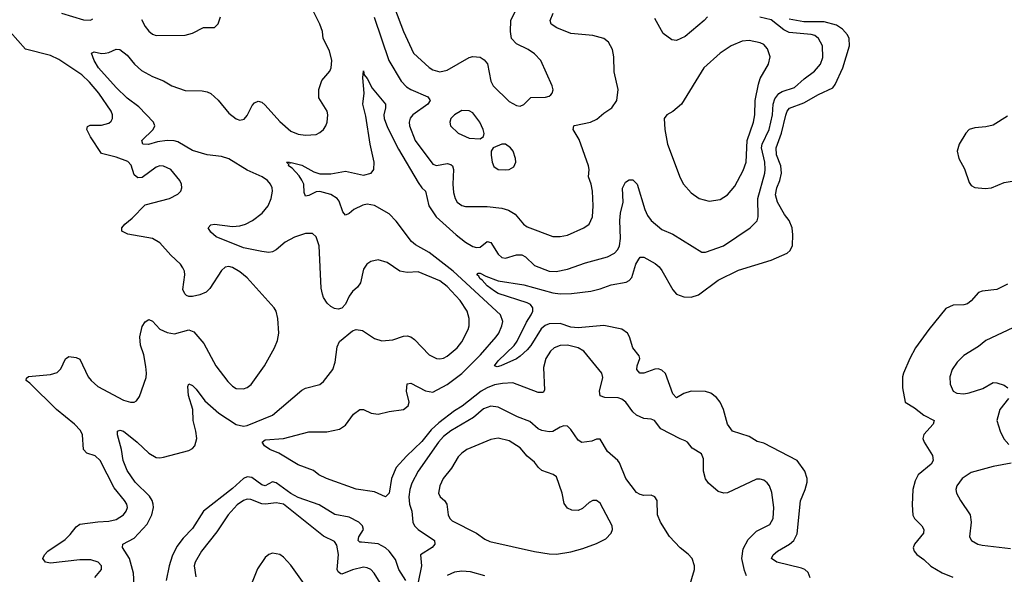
# Model space of a CAD drawing. Header units: inches. Extents: x 2143765 to 2212928, y 878963 to 1017374.
# Tile 220 of 256: x 2152160 to 2157572, y 992763 to 995814. Entities that reach past the tile are written whole.
import ezdxf

# ---------------------------------------------------------------- set-up
doc = ezdxf.new("R2010")
doc.units = ezdxf.units.IN
doc.header["$MEASUREMENT"] = 0
doc.layers.add('C1959', color=7, linetype='Continuous')

msp = doc.modelspace()

# ---------------------------------------------------------------- linework, layer by layer
at = {"layer": 'C1959', "color": 5}
for points, elevation in [([(2154219.3, 995879.3), (2154269.3, 995750), (2154324.7, 995630), (2154410, 995551.8), (2154430, 995538.9), (2154470, 995527.6), (2154510, 995536.5), (2154630, 995606), (2154650, 995611.7), (2154690, 995607.2), (2154713.2, 995593.2), (2154731.1, 995571.1), (2154750, 995476), (2154762.6, 995450), (2154850, 995364.9), (2154890, 995342.4), (2154910, 995339.3), (2154930, 995348), (2154970, 995385.5), (2155050, 995387.4), (2155070, 995392.7), (2155079.2, 995400.8), (2155087.3, 995410), (2155091.2, 995428.8), (2155086, 995450), (2155023.5, 995590), (2154990, 995626.3), (2154954.5, 995650), (2154890, 995681.7), (2154863.8, 995710), (2154857.8, 995750), (2154859.7, 995810), (2154918.2, 995930)], 380), ([(2152390, 995849.4), (2152510, 995812.8), (2152548.7, 995811.3), (2152562, 995818)], 380), ([(2152795.1, 992610), (2152785.1, 992770), (2152764, 992850), (2152725.1, 992910), (2152727.6, 992930), (2152790, 992962.6), (2152860.2, 993039.8), (2152887.1, 993090), (2152894.6, 993130), (2152893.3, 993150), (2152887.7, 993170), (2152873.6, 993193.6), (2152794.4, 993270), (2152750, 993335.1), (2152728.4, 993390), (2152719.8, 993450), (2152696.9, 993530), (2152697.2, 993550), (2152710, 993555.8), (2152730, 993551.4), (2152804.9, 993490), (2152869.5, 993429.5), (2152910, 993405.4), (2152930, 993403.2), (2152950, 993407.2), (2153090, 993444.2), (2153110, 993454.9), (2153122.3, 993470), (2153133.1, 993510), (2153128.7, 993550), (2153112.9, 993610), (2153110.9, 993670), (2153087.2, 993747.2), (2153084.4, 993795.6), (2153089.7, 993810.3), (2153110, 993801.1), (2153130, 993782.6), (2153177.3, 993717.3), (2153254, 993650), (2153350, 993587.3), (2153390, 993578.1), (2153410, 993581), (2153550, 993638.9), (2153710, 993777), (2153730, 993787), (2153810, 993807.6), (2153830, 993823.1), (2153881.3, 993890), (2153893.3, 993930), (2153904.7, 994015.3), (2153916.9, 994043.1), (2153990, 994103), (2154010, 994110.4), (2154043.9, 994103.9), (2154110, 994061.3), (2154150, 994047.4), (2154210, 994052.9), (2154270, 994072.6), (2154290, 994074.7), (2154309.3, 994069.3), (2154330, 994054.3), (2154410, 993970.3), (2154450, 993950.2), (2154470, 993949.1), (2154490, 993952.6), (2154510, 993963.6), (2154563.5, 994010), (2154590, 994042.3), (2154624.6, 994110), (2154629.8, 994130.2), (2154630.6, 994170), (2154619.4, 994210), (2154581.8, 994270), (2154510, 994345.8), (2154470, 994377.3), (2154350, 994427.6), (2154290, 994424.2), (2154250, 994431), (2154179, 994479), (2154130, 994492.6), (2154090, 994483.1), (2154067.2, 994470), (2154050, 994441.2), (2154032.6, 994367.4), (2154016.5, 994343.5), (2153990, 994319.3), (2153970, 994293.2), (2153950, 994249.2), (2153930, 994226.6), (2153910, 994222), (2153890, 994225.1), (2153870, 994236.2), (2153850, 994255.6), (2153830, 994285.1), (2153823.6, 994303.6), (2153817.8, 994337.8), (2153806, 994570), (2153790, 994619.5), (2153770, 994638), (2153730, 994637.6), (2153670, 994617.3), (2153619, 994590), (2153570, 994548.8), (2153550, 994538), (2153530, 994534.2), (2153490, 994538.3), (2153390, 994559.7), (2153239.6, 994619.6), (2153210, 994646), (2153195.6, 994670), (2153210, 994686), (2153231, 994689), (2153330, 994677.4), (2153370, 994679.8), (2153401.3, 994690), (2153439.7, 994710), (2153493.3, 994750), (2153525.3, 994790), (2153542.7, 994830), (2153549.7, 994870), (2153548.3, 994890), (2153539.1, 994910), (2153522, 994930), (2153493, 994950), (2153410, 994986.2), (2153310, 995049.3), (2153270, 995061.3), (2153190.5, 995070.5), (2153110, 995094.3), (2153030, 995142.1), (2153008.2, 995148.2), (2152969.9, 995149.9), (2152917, 995143), (2152868.2, 995128.2), (2152836, 995130), (2152831.5, 995150), (2152892.8, 995210), (2152901.8, 995230), (2152896.1, 995250), (2152814.1, 995334.1), (2152750, 995382.9), (2152690, 995440.9), (2152593.8, 995550), (2152568.9, 995590), (2152554, 995630), (2152570, 995636.4), (2152608.8, 995628.8), (2152630, 995630.3), (2152650, 995634.4), (2152690, 995652.7), (2152710, 995650.4), (2152750, 995619.6), (2152790.2, 995570), (2152830, 995534), (2152890, 995502.2), (2152950, 995477.5), (2152996, 995450), (2153070, 995423.8), (2153162.8, 995422.7), (2153190, 995418), (2153210, 995408.8), (2153250, 995371.8), (2153310, 995300.2), (2153350, 995268), (2153370, 995262), (2153393, 995267), (2153410, 995286.4), (2153437.3, 995342.7), (2153450, 995356.9), (2153470, 995365.2), (2153490, 995360.3), (2153510, 995344.6), (2153590, 995254.6), (2153650, 995201.5), (2153690, 995185.2), (2153730, 995178.9), (2153790, 995183.1), (2153810, 995192.7), (2153830, 995210.6), (2153842.4, 995230), (2153849.7, 995250.3), (2153853.3, 995290), (2153849.7, 995310), (2153804.9, 995384.9), (2153803.8, 995430), (2153820.7, 995479.3), (2153865.4, 995530), (2153871.9, 995550), (2153874.8, 995590), (2153862.8, 995642.8), (2153827.7, 995710), (2153823.9, 995750), (2153809.8, 995790), (2153770, 995869.6)], 360), ([(2152830, 995814.9), (2152850, 995776.4), (2152870, 995750.4), (2152890, 995733.7), (2152910, 995727), (2153070, 995728.4), (2153110, 995740.5), (2153170, 995771), (2153230, 995771), (2153250, 995791), (2153262.9, 995830)], 380), ([(2156154.9, 992754.9), (2156144.3, 992784.3), (2156128.4, 992850), (2156136.2, 992903.8), (2156164.4, 992955.6), (2156210, 993001.5), (2156282.4, 993037.6), (2156301.6, 993070), (2156305, 993130), (2156293.8, 993213.8), (2156280.4, 993250), (2156267.4, 993267.4), (2156250, 993280.4), (2156230, 993286.6), (2156210, 993286.2), (2156050, 993212.4), (2156030, 993209.6), (2155998.8, 993218.8), (2155945, 993265), (2155928.8, 993288.8), (2155918.5, 993330), (2155918, 993398), (2155906.6, 993426.6), (2155856.6, 993456.6), (2155829.7, 993489.7), (2155817.7, 993497.7), (2155790, 993507.8), (2155684.2, 993564.2), (2155649, 993610), (2155630, 993616.3), (2155590, 993619.7), (2155550, 993639.1), (2155530, 993657.4), (2155491.8, 993710), (2155470, 993727.1), (2155450, 993734.4), (2155376.5, 993736.5), (2155350, 993744.7), (2155346.5, 993770), (2155365.8, 993845.8), (2155359.1, 993870), (2155260.5, 993990), (2155228.9, 994008.9), (2155170, 994024.1), (2155130, 994021.4), (2155098.4, 994010), (2155076.5, 993990), (2155052.1, 993950), (2155038.5, 993901.5), (2155044.4, 993775.6), (2155037, 993763), (2155010, 993764.2), (2154870, 993816.1), (2154813, 993813), (2154770, 993804.8), (2154730, 993789.5), (2154696.8, 993770), (2154592, 993688), (2154550, 993663.3), (2154462.9, 993597.1), (2154421.8, 993558.2), (2154370, 993493.9), (2154286.8, 993413.2), (2154229.6, 993350.4), (2154204, 993290), (2154190, 993209), (2154170, 993189.5), (2154110, 993216.2), (2154010, 993231.5), (2153846, 993290), (2153804.5, 993310), (2153775.2, 993335.2), (2153690, 993364.7), (2153583.7, 993430), (2153534.5, 993450), (2153505.6, 993470), (2153492.3, 993490), (2153510, 993502.4), (2153610, 993510.2), (2153750, 993547.9), (2153847.4, 993547.4), (2153917.4, 993562.6), (2153950, 993584.4), (2153995.5, 993644.5), (2154030, 993670.3), (2154050, 993670.3), (2154091.3, 993650), (2154130, 993643.8), (2154190, 993658.7), (2154270, 993670.3), (2154295.4, 993690), (2154300.4, 993710), (2154286.6, 993770), (2154290, 993810.4), (2154310, 993814.9), (2154390, 993772.2), (2154430, 993764.8), (2154510, 993806.9), (2154590, 993868.5), (2154691.9, 993970), (2154779, 994070), (2154793.2, 994090), (2154810.8, 994130), (2154814.6, 994154.6), (2154801.7, 994190), (2154541.9, 994430), (2154410, 994534.1), (2154336.1, 994576.1), (2154313.6, 994593.6), (2154230, 994706.2), (2154190, 994746.6), (2154110, 994791.2), (2154070, 994799), (2154046.6, 994793.4), (2153996.3, 994770), (2153970, 994747.8), (2153950, 994738.4), (2153936.8, 994756.8), (2153915.6, 994815.6), (2153904.1, 994830), (2153870, 994853.1), (2153810, 994869.9), (2153790, 994867.3), (2153750, 994846.4), (2153730, 994842.9), (2153723.6, 994863.6), (2153721, 994910), (2153711, 994931), (2153695.8, 994955.8), (2153657.1, 994997.1), (2153637.6, 995010), (2153638.4, 995018.4), (2153626, 995030), (2153642, 995030), (2153644.7, 995024.7), (2153652.3, 995027.7), (2153710, 995013.9), (2153777.5, 994977.5), (2153810, 994967), (2153870, 994966.9), (2153950, 994980.2), (2154050, 994959.4), (2154092.4, 994970), (2154106.8, 994990), (2154108.5, 995030), (2154086.7, 995130), (2154063.1, 995283.1), (2154045.1, 995350), (2154052.4, 995410), (2154045.1, 995494.9), (2154050, 995532), (2154054, 995510), (2154070, 995490.8), (2154096.9, 995436.9), (2154170.3, 995350), (2154170.2, 995330), (2154160.9, 995290), (2154163.7, 995270), (2154181.3, 995221.3), (2154241.5, 995101.5), (2154350, 994918.2), (2154370, 994889.3), (2154390.2, 994870), (2154408.4, 994790), (2154448.9, 994730), (2154558.5, 994630), (2154610, 994590.1), (2154650, 994566.4), (2154670, 994560.6), (2154690, 994562.6), (2154730, 994593.4), (2154750, 994588.9), (2154790, 994523.6), (2154810, 994505.2), (2154830, 994501.8), (2154890, 994520.4), (2154919.8, 994519.8), (2154939.2, 994510), (2154990, 994461.8), (2155070, 994431.2), (2155109.2, 994429.2), (2155170, 994441), (2155270, 994476.5), (2155390.6, 994509.4), (2155430, 994529), (2155447.4, 994550), (2155456.2, 994570), (2155462.8, 994610), (2155458.9, 994710), (2155462.2, 994750), (2155476.1, 994810), (2155472.8, 994887.2), (2155490, 994920.7), (2155510, 994933), (2155530, 994933), (2155554.4, 994910), (2155596.6, 994770), (2155610, 994737.6), (2155630, 994708.9), (2155690, 994660.9), (2155750, 994633.8), (2155910, 994534.9), (2155930, 994536), (2156029, 994571), (2156175.1, 994670), (2156212.4, 994707.6), (2156219.7, 994730), (2156216.3, 994830), (2156256, 994970), (2156257.8, 994990), (2156255.2, 995030), (2156237.9, 995110), (2156239.9, 995130), (2156279.7, 995210), (2156297.4, 995290), (2156301.9, 995350), (2156310, 995379), (2156331.6, 995408.4), (2156350, 995418.9), (2156419, 995441), (2156470.9, 995489.1), (2156528.6, 995530), (2156561.1, 995570), (2156574.4, 995605.6), (2156572.7, 995670), (2156550, 995711.5), (2156530, 995726.3), (2156510, 995733.2), (2156390, 995743.6), (2156359.1, 995759.1), (2156290, 995813.7), (2156227.9, 995827.9)], 340), ([(2154108.1, 995828.1), (2154189.4, 995590), (2154255.7, 995475.7), (2154285.1, 995445.1), (2154310.3, 995430), (2154403.5, 995390), (2154414.1, 995374.1), (2154415.8, 995370), (2154403.2, 995350), (2154320.2, 995290), (2154306.8, 995273.2), (2154299.7, 995250), (2154301.8, 995230), (2154334, 995150), (2154430, 995019.6), (2154451.2, 995011.2), (2154510, 995022.5), (2154530, 995017.8), (2154538.2, 995010), (2154544, 994990), (2154539.8, 994910), (2154544, 994864), (2154552.6, 994830), (2154564.9, 994810), (2154590, 994792.6), (2154610, 994786), (2154730, 994786.5), (2154810, 994777.5), (2154847.2, 994767.2), (2154883.7, 994743.7), (2154928.7, 994688.7), (2154950, 994674.3), (2155090, 994620.7), (2155130, 994620.7), (2155170, 994629.2), (2155260.7, 994670), (2155289.8, 994690.2), (2155308.7, 994730), (2155312.4, 994790), (2155308.9, 994870), (2155300.8, 994910), (2155286.4, 994950), (2155289.8, 994990), (2155286.5, 995010), (2155234.3, 995154.3), (2155201.3, 995210), (2155205.6, 995230), (2155210, 995232.4), (2155297.2, 995250), (2155332.9, 995267.1), (2155370, 995300.5), (2155415.3, 995330), (2155441.2, 995370), (2155449.4, 995430), (2155426.7, 995526.7), (2155426.2, 995610), (2155418.7, 995650), (2155396.4, 995690), (2155370, 995710.8), (2155310, 995726.8), (2155190, 995738.6), (2155111.6, 995770), (2155081.1, 995790), (2155075.6, 995810), (2155092.2, 995850)], 360), ([(2155939.6, 995830), (2155922.6, 995810), (2155817.8, 995722.2), (2155770, 995700.5), (2155743.8, 995703.8), (2155697.2, 995737.2), (2155650, 995819.7)], 340), ([(2156504, 992744), (2156493.9, 992773.9), (2156475.1, 992790), (2156457.3, 992797.3), (2156322, 992830), (2156291.3, 992850), (2156300.5, 992870), (2156324.7, 992890), (2156390.8, 992930), (2156415.5, 992950), (2156433.2, 992986.8), (2156452.3, 993167.7), (2156477.6, 993230), (2156487.4, 993270), (2156487.4, 993290), (2156474.5, 993330), (2156434, 993390), (2156250, 993484.7), (2156214.2, 993494.2), (2156170, 993521.1), (2156078.3, 993550), (2156049.9, 993589.9), (2156029, 993669), (2156010.8, 993710.8), (2155990, 993736.4), (2155959.4, 993759.4), (2155930, 993769.8), (2155850, 993770.9), (2155810, 993757.6), (2155770, 993734.3), (2155750, 993757), (2155710, 993868.6), (2155690, 993886), (2155670, 993892.8), (2155650, 993891.7), (2155590, 993869.8), (2155567.6, 993870), (2155551.2, 993890), (2155553.3, 993910), (2155568.6, 993950), (2155564.5, 993964.5), (2155529.2, 994009.2), (2155511.4, 994070), (2155500.8, 994090), (2155470, 994111.2), (2155370, 994131.3), (2155230, 994118.6), (2155190, 994123.5), (2155130, 994142.2), (2155070, 994141.2), (2155047.7, 994132.3), (2155025.5, 994114.5), (2154970, 994021.7), (2154950, 993998.2), (2154910, 993963.7), (2154890.5, 993949.5), (2154804.9, 993910), (2154784.7, 993904.7), (2154770, 993909.4), (2154790, 993937.7), (2154877.2, 994022.8), (2154894.3, 994045.7), (2154946.3, 994150), (2154971.1, 994190), (2154979.9, 994210), (2154980.2, 994230), (2154966.7, 994246.7), (2154950, 994256.7), (2154790, 994308.7), (2154770, 994319.9), (2154729.3, 994350), (2154702, 994382), (2154689.8, 994390), (2154683.9, 994403.9), (2154672, 994410), (2154680.1, 994419.9), (2154690, 994420.3), (2154722.5, 994402.5), (2154790, 994377.9), (2154930, 994354.8), (2155090, 994311.9), (2155130, 994306.9), (2155192.7, 994307.3), (2155298.7, 994321.3), (2155350, 994333.6), (2155410, 994355.3), (2155494, 994370), (2155510, 994379.3), (2155523.9, 994396.1), (2155546.5, 994470), (2155562.8, 994497.2), (2155570, 994507), (2155590, 994507), (2155652.7, 994472.7), (2155674.7, 994454.7), (2155690, 994434.9), (2155748.9, 994328.9), (2155770, 994304.4), (2155810, 994289.1), (2155850, 994287.7), (2155890, 994300.7), (2155999.6, 994380.4), (2156110, 994435.8), (2156290, 994492.2), (2156378, 994530), (2156395.3, 994544.7), (2156407.2, 994572.7), (2156409.8, 994630.2), (2156406, 994670), (2156389.9, 994710), (2156362.8, 994742.8), (2156324.3, 994810), (2156314.4, 994850), (2156320.8, 994890), (2156337.6, 994930), (2156347.3, 994970), (2156343.1, 995010), (2156320.3, 995070), (2156318.1, 995110), (2156346.6, 995190), (2156370.2, 995289.8), (2156377.4, 995310), (2156391.9, 995328.1), (2156470, 995357.1), (2156550, 995402.1), (2156630, 995438.8), (2156642.9, 995457.1), (2156684.3, 995550), (2156720.7, 995670), (2156718.7, 995710), (2156709.8, 995730), (2156682.5, 995762.5), (2156650, 995783.2), (2156581.5, 995801.5), (2156470, 995802.8), (2156390, 995817.2)], 320), ([(2152573.7, 992746.3), (2152609.7, 992790), (2152609.7, 992810), (2152591.3, 992830), (2152550, 992842.6), (2152490, 992843.4), (2152330, 992825.2), (2152300.9, 992830), (2152286.9, 992850), (2152296.4, 992870), (2152314.2, 992890), (2152410, 992954.2), (2152438, 992982), (2152470, 993023.9), (2152490, 993038.4), (2152590, 993052.5), (2152650, 993055.5), (2152690, 993065.6), (2152731.1, 993090), (2152745.7, 993110), (2152752.1, 993130), (2152748.6, 993150), (2152735.8, 993170), (2152678.8, 993238.8), (2152602.2, 993390), (2152574.6, 993414.6), (2152529.7, 993430), (2152510, 993449.7), (2152506, 993530), (2152494.9, 993554.9), (2152461.2, 993590), (2152362.6, 993670), (2152215.4, 993815.4), (2152195.1, 993830), (2152197.2, 993842.8), (2152208.6, 993851.4), (2152330, 993862.6), (2152366.5, 993873.5), (2152386.1, 993893.9), (2152411.8, 993948.2), (2152430, 993961.1), (2152470, 993955.2), (2152490, 993946.7), (2152536.5, 993850), (2152552.4, 993830), (2152590, 993797.2), (2152730, 993721.3), (2152769.6, 993710.4), (2152790, 993710.5), (2152802, 993718), (2152818.7, 993741.3), (2152854.9, 993845.1), (2152857.6, 993870), (2152853.9, 993906.1), (2152842.2, 993970), (2152824.6, 994024.6), (2152821.1, 994070), (2152833.8, 994126.2), (2152850, 994151.8), (2152870, 994164.9), (2152890, 994156.4), (2152930, 994112), (2152970, 994093.1), (2153010, 994086.3), (2153090, 994107.6), (2153117.5, 994097.5), (2153172.8, 994032.8), (2153237.3, 993910), (2153303.1, 993823.1), (2153330, 993798), (2153350, 993786.3), (2153390, 993783.1), (2153410, 993790.3), (2153432.9, 993807.1), (2153506.3, 993910), (2153560.7, 994010), (2153577, 994050), (2153585.1, 994090), (2153579.5, 994170), (2153569.5, 994210), (2153558, 994230), (2153410, 994394.8), (2153370, 994427.4), (2153330, 994450.8), (2153310, 994455.8), (2153290, 994452), (2153270, 994435.4), (2153205, 994335), (2153184.5, 994315.5), (2153150, 994300.3), (2153110, 994292.1), (2153090, 994291.3), (2153077.5, 994297.5), (2153067, 994307), (2153057.4, 994330), (2153067.6, 994410), (2153065.6, 994430), (2153056.9, 994450), (2153043, 994470), (2152990, 994519.7), (2152930, 994586.3), (2152890.7, 994610.7), (2152754.6, 994634.6), (2152720.9, 994650), (2152720.7, 994670), (2152737.6, 994690), (2152777.7, 994722.3), (2152850, 994795.6), (2152982.7, 994830), (2153030, 994854.9), (2153045.1, 994870), (2153051.6, 994890), (2153049.6, 994910), (2153039.7, 994930), (2152990, 994989.7), (2152950, 995008.5), (2152930, 995009.8), (2152910, 995003.1), (2152833.5, 994946.5), (2152810, 994944.8), (2152790, 994961.5), (2152773, 995013), (2152754, 995034), (2152690, 995058.2), (2152610, 995078), (2152548.5, 995170), (2152529, 995210), (2152533.5, 995226.5), (2152546.7, 995233.3), (2152610, 995234.2), (2152650, 995244.7), (2152663.3, 995256.7), (2152669.8, 995270), (2152669.8, 995290), (2152663.2, 995310), (2152594.5, 995410), (2152543.2, 995470), (2152501.2, 995510), (2152375.8, 995595.8), (2152330, 995616.9), (2152191.6, 995651.6), (2152107.8, 995747.8)], 380), ([(2157590, 995282.8), (2157510, 995234.5), (2157470, 995225.1), (2157410, 995219.8), (2157379.1, 995210), (2157359.3, 995190), (2157323, 995130), (2157313, 995090), (2157322, 995050), (2157353.5, 994993.5), (2157379.3, 994919.3), (2157390, 994902.8), (2157410, 994890.6), (2157465.7, 994885.7), (2157502, 994890), (2157570, 994918.7), (2157650, 994932.2)], 320), ([(2157590, 994358.8), (2157530.2, 994329.8), (2157450, 994321.1), (2157430, 994312.9), (2157390, 994267.3), (2157370, 994250.9), (2157350, 994246), (2157290, 994244.5), (2157250, 994225.4), (2157156, 994110), (2157083.6, 994010), (2157051.7, 993950), (2157017.1, 993870), (2157012.7, 993850), (2157012.7, 993790), (2157027.3, 993710), (2157078.7, 993678.7), (2157130, 993638.3), (2157185.5, 993610), (2157181.3, 993590), (2157130, 993531.6), (2157124.4, 993510), (2157130.3, 993490), (2157177.2, 993417.2), (2157180.6, 993390), (2157170, 993369.8), (2157098.6, 993310), (2157082.2, 993277.8), (2157068.7, 993230), (2157065.9, 993145.9), (2157069.3, 993089.3), (2157077.6, 993070), (2157118.7, 993030), (2157128.8, 993010), (2157127.2, 992990), (2157077.6, 992930), (2157070.5, 992909.5), (2157075.8, 992890), (2157090, 992872.7), (2157130, 992844.9), (2157168.5, 992808.5), (2157230, 992771.7), (2157288.3, 992748.3)], 320), ([(2157650, 994133.7), (2157470.6, 994050), (2157430, 994015.6), (2157350, 993966.6), (2157313.1, 993930), (2157285.7, 993890), (2157272.8, 993850), (2157273.8, 993810), (2157290, 993770.4), (2157310, 993759), (2157350, 993756.5), (2157378, 993762), (2157453.8, 993786.2), (2157510, 993817.6), (2157530, 993816.4), (2157570, 993803.8), (2157590.6, 993790)], 340), ([(2157594.4, 993730), (2157547.4, 993670), (2157530.4, 993610), (2157548.7, 993550), (2157569.1, 993509.1), (2157596.5, 993476.5)], 340), ([(2155839.8, 992690), (2155868.7, 992790), (2155868.7, 992810), (2155856, 992850), (2155834.2, 992874.2), (2155790, 992909.6), (2155731.8, 992971.8), (2155681.1, 993050), (2155664.7, 993090), (2155662.9, 993170), (2155650, 993189.3), (2155630, 993199.5), (2155590, 993197.6), (2155570, 993201.7), (2155550, 993214), (2155492.2, 993290), (2155457, 993377), (2155447.3, 993390), (2155390, 993438.4), (2155350, 993506.6), (2155330, 993506.6), (2155304, 993496), (2155248.7, 993488.7), (2155230, 993502), (2155190, 993560.5), (2155170, 993578.7), (2155150, 993579.7), (2155130, 993572.3), (2155090, 993548.7), (2155070, 993546.2), (2155030, 993553.8), (2155010, 993562.8), (2154964.6, 993604.6), (2154895.8, 993630), (2154790, 993682.7), (2154750, 993689.1), (2154710, 993674.1), (2154654.3, 993625.7), (2154530, 993553.4), (2154490, 993521.8), (2154461.8, 993490), (2154350.9, 993330), (2154315.1, 993264.9), (2154303.9, 993230), (2154298.1, 993190), (2154301.9, 993150), (2154315.5, 993110), (2154320.1, 993050), (2154330.1, 993030), (2154349.7, 993009.7), (2154440.3, 992950), (2154441.5, 992930), (2154427.6, 992910), (2154363.6, 992870), (2154367.5, 992810), (2154330, 992621.6)], 360), ([(2157610, 993375.1), (2157510, 993356.9), (2157390, 993323.6), (2157340.4, 993290), (2157310.4, 993250), (2157305.7, 993230), (2157308.8, 993210), (2157330.3, 993170), (2157384.7, 993090), (2157390.2, 993049.8), (2157380.7, 992970), (2157390.8, 992950), (2157426, 992930), (2157450, 992923.7), (2157605.5, 992905.5)], 340), ([(2154281.6, 992730), (2154243.8, 992790), (2154224.6, 992844.6), (2154190, 992889.8), (2154169.9, 992909.9), (2154131.1, 992931.1), (2154039.3, 992939.3), (2154030, 992941), (2154020.4, 992950), (2154023.5, 992970), (2154049.8, 993010), (2154045, 993030), (2154023.7, 993050), (2153970, 993077.9), (2153891.9, 993091.9), (2153806.3, 993146.3), (2153690, 993185.3), (2153650, 993207.6), (2153570, 993267.2), (2153550, 993271.5), (2153510, 993249.9), (2153490, 993256.1), (2153435.2, 993295.2), (2153410, 993299.1), (2153390, 993290.4), (2153330, 993235.5), (2153170, 993110.6), (2153110, 993016.2), (2153057.9, 992962.1), (2153023.7, 992916.3), (2152997.2, 992862.8), (2152981.7, 992810), (2152965.2, 992730)], 360), ([(2154150, 992702.5), (2154109, 992769), (2154090, 992789.8), (2154070, 992799.9), (2154050, 992803.4), (2153990, 992787.7), (2153930, 992763.4), (2153925.6, 992765.6), (2153910, 992777.7), (2153905.6, 992790), (2153912.8, 992872.8), (2153903, 992923), (2153890, 992944.2), (2153830, 992972.9), (2153610, 993148.9), (2153570, 993157.2), (2153511, 993149), (2153490.7, 993150.7), (2153430, 993175.7), (2153410, 993175.9), (2153390, 993168.5), (2153355, 993145), (2153306.6, 993090), (2153242.7, 992997.3), (2153159.3, 992890), (2153125, 992830), (2153119.3, 992810), (2153127.2, 992750)], 380), ([(2153759.5, 992659.5), (2153650, 992813.3), (2153610, 992858.5), (2153590, 992872.3), (2153550, 992879.1), (2153530, 992872.8), (2153510, 992856.3), (2153467.3, 992792.7), (2153426.9, 992693.1)], 420), ([(2154715.8, 992755.8), (2154636.8, 992776.8), (2154590, 992780.2), (2154550, 992774.4), (2154510, 992757.3)], 380)]:
    msp.add_lwpolyline(points, dxfattribs=dict(at, elevation=elevation))
for points, elevation in [([(2156170, 995698.9), (2156130, 995695.1), (2156070, 995671.1), (2156010.1, 995629.9), (2155919.6, 995550), (2155797.1, 995350), (2155750, 995309.6), (2155716, 995290), (2155702.8, 995270), (2155704.9, 995210), (2155721.1, 995130), (2155790, 994944), (2155809.3, 994909.3), (2155850, 994862.4), (2155894.8, 994830), (2155950, 994816.5), (2156010, 994824.6), (2156050, 994850.3), (2156090, 994898.9), (2156136.1, 994983.9), (2156153.7, 995030), (2156157.8, 995150), (2156193.7, 995250), (2156200.5, 995290), (2156201.9, 995370), (2156220.9, 995459.1), (2156229, 995491), (2156274.7, 995570), (2156284.4, 995610), (2156270, 995654), (2156250, 995678), (2156230, 995686.6)], 360), ([(2154590, 995314), (2154550, 995291.3), (2154530.4, 995270), (2154524.9, 995250), (2154528.5, 995230), (2154570.6, 995190), (2154630, 995162.6), (2154690, 995158.8), (2154709.2, 995170.8), (2154712.5, 995187.5), (2154707, 995210), (2154689.6, 995250), (2154650, 995302), (2154630, 995313.3)], 380), ([(2154830, 995129), (2154810, 995129), (2154762, 995110), (2154751.3, 995090), (2154751.1, 995068.9), (2154757.3, 995030), (2154766.4, 995006.4), (2154790, 994990.7), (2154830, 994988.2), (2154850, 994990.6), (2154876.2, 995003.8), (2154886.6, 995030), (2154884.5, 995050), (2154872, 995090), (2154857.2, 995110)], 380), ([(2154790, 993511.5), (2154750, 993505.6), (2154618.4, 993450), (2154589.5, 993430.5), (2154570.3, 993410), (2154533, 993347), (2154488, 993290), (2154469.2, 993250), (2154462.3, 993210), (2154470.3, 993190.2), (2154494, 993170), (2154507.8, 993150), (2154515.6, 993090), (2154523.7, 993070), (2154537.7, 993057.7), (2154670.8, 992990), (2154716, 992956), (2154744.4, 992944.4), (2154990, 992888), (2155070, 992876), (2155110, 992874.3), (2155190, 992887.9), (2155254.9, 992905.1), (2155330, 992933.7), (2155380.7, 992959.3), (2155411.6, 992990), (2155418.7, 993010), (2155416.3, 993030), (2155350, 993155.1), (2155330, 993169.7), (2155310, 993169.7), (2155290, 993158.7), (2155254, 993126), (2155230, 993114.2), (2155195.5, 993115.5), (2155170, 993126.9), (2155153.2, 993153.2), (2155140.7, 993210), (2155110, 993299.6), (2155091.8, 993311.8), (2155030, 993333.5), (2155011.1, 993350), (2154990, 993380.5), (2154950, 993413.7), (2154910, 993459.8), (2154850, 993498)], 380)]:
    msp.add_lwpolyline(points, close=True, dxfattribs=dict(at, elevation=elevation))

doc.saveas('drawing.dxf')
